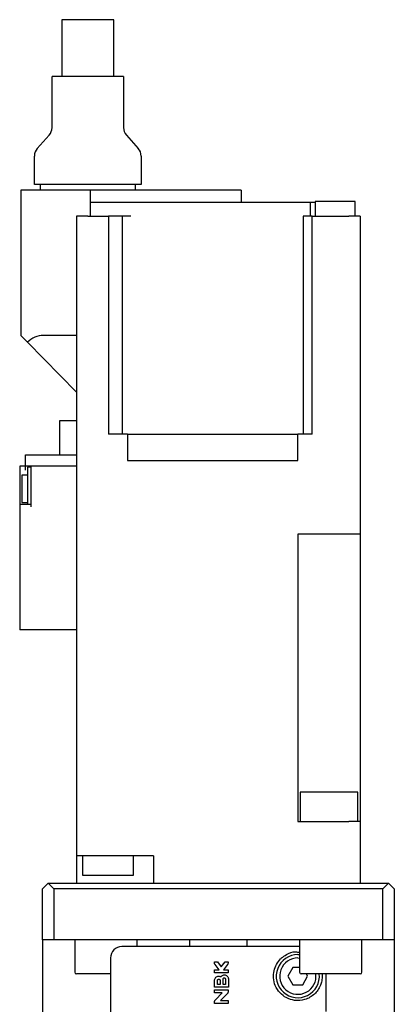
# Model space of a CAD drawing. Header units: millimetres. Extents: x 0 to 354, y -1 to 219.
# Tile 6 of 13: x 130 to 147, y 160 to 203. Entities that reach past the tile are written whole.
import ezdxf

# ---------------------------------------------------------------- set-up
doc = ezdxf.new("R2010")
doc.units = ezdxf.units.MM

msp = doc.modelspace()

# ---------------------------------------------------------------- linework, layer by layer
at = {"color": 7, "linetype": 'Continuous', "lineweight": 25}
for p, q in [((132.1296, 203.0407), (132.1296, 200.5407)), ((134.4296, 203.0407), (132.1296, 203.0407)), ((134.4296, 200.5407), (134.4296, 203.0407)), ((131.7046, 198.2907), (131.7046, 200.5407)), ((134.8546, 200.5407), (131.7046, 200.5407)), ((134.8546, 200.5407), (134.8546, 198.2907)), ((131.0565, 197.3736), (131.5777, 197.9579)), ((134.9815, 197.9579), (135.5027, 197.3736)), ((130.9296, 195.7907), (130.9296, 197.0407)), ((135.6296, 197.0407), (135.6296, 195.7907)), ((130.3296, 195.5407), (130.3296, 192.8907)), ((131.3296, 195.5407), (130.3296, 195.5407)), ((135.6296, 195.7907), (130.9296, 195.7907)), ((131.1796, 195.7907), (131.1796, 195.5407)), ((133.3796, 195.5407), (131.3296, 195.5407)), ((138.7796, 195.5407), (133.3796, 195.5407)), ((133.3796, 195.5407), (133.3796, 194.9907)), ((135.3796, 195.5407), (135.3796, 195.7907)), ((140.0296, 195.5407), (138.7796, 195.5407)), ((140.0296, 195.5407), (140.0296, 194.9907)), ((143.2988, 195.0407), (143.2988, 194.3907)), ((144.1738, 195.0407), (143.2988, 195.0407)), ((145.0488, 195.0407), (144.1738, 195.0407)), ((145.0488, 194.3907), (145.0488, 195.0407)), ((133.3796, 194.9907), (133.3796, 194.3907)), ((135.1796, 194.9907), (133.3796, 194.9907)), ((143.0738, 194.9907), (135.1796, 194.9907)), ((143.0738, 194.9907), (143.0738, 194.3907)), ((143.2988, 194.9907), (143.0738, 194.9907)), ((132.7796, 194.3907), (132.7796, 192.8907)), ((133.2796, 194.3907), (132.7796, 194.3907)), ((133.2796, 194.3907), (134.1938, 194.3907)), ((134.1938, 194.3907), (134.1938, 184.7907)), ((134.7938, 194.3907), (134.1938, 194.3907)), ((134.7938, 194.3907), (134.7938, 184.7907)), ((135.1796, 194.3907), (134.7938, 194.3907)), ((142.7617, 194.3907), (142.7617, 184.7907)), ((143.1603, 194.3907), (142.7617, 194.3907)), ((143.1603, 184.7907), (143.1603, 194.3907)), ((143.1603, 194.3907), (144.7796, 194.3907)), ((145.2796, 194.3907), (144.7796, 194.3907)), ((145.2796, 194.3907), (145.2796, 192.8907)), ((130.3296, 192.8907), (130.3296, 189.1407)), ((132.7796, 192.8907), (132.7796, 182.8907)), ((145.2796, 192.8907), (145.2796, 183.6407)), ((130.3296, 189.1407), (130.6196, 188.8449)), ((132.7796, 189.1407), (131.3296, 189.1407)), ((130.6196, 188.8449), (132.7796, 186.6407)), ((132.0296, 185.3907), (132.0296, 183.8907)), ((132.4046, 185.3907), (132.0296, 185.3907)), ((132.7796, 185.3907), (132.4046, 185.3907)), ((135.0296, 184.7907), (134.1938, 184.7907)), ((135.0296, 184.7907), (135.0296, 183.6407)), ((135.0296, 184.7907), (142.5296, 184.7907)), ((143.1603, 184.7907), (142.5296, 184.7907)), ((142.5296, 183.6407), (142.5296, 184.7907)), ((130.5296, 183.8907), (132.7796, 183.8907)), ((130.5296, 183.3907), (130.5296, 183.8907)), ((130.5296, 183.3907), (130.2796, 183.3907)), ((130.2796, 183.3907), (130.2796, 183.2157)), ((130.5296, 183.2157), (130.5296, 183.3907)), ((130.7796, 183.3907), (130.5296, 183.3907)), ((130.7796, 183.3407), (130.6296, 183.3407)), ((130.6296, 183.3407), (130.6296, 182.3907)), ((132.7796, 183.3907), (130.7796, 183.3907)), ((130.7796, 181.597), (130.7796, 183.3907)), ((135.0296, 183.6407), (142.5296, 183.6407)), ((145.2796, 183.6407), (145.2796, 180.3907)), ((130.2796, 183.2157), (130.2796, 181.697)), ((130.6296, 182.9907), (130.3796, 182.9907)), ((130.3796, 182.9907), (130.3796, 182.3907)), ((132.7796, 182.8907), (132.7796, 180.3907)), ((130.3796, 182.3907), (130.3796, 181.7907)), ((130.6296, 182.3907), (130.6296, 181.697)), ((130.7796, 181.697), (130.2796, 181.697)), ((130.2796, 181.697), (130.2796, 181.597)), ((130.2796, 181.597), (130.2796, 176.1907)), ((130.3796, 181.7907), (130.6296, 181.7907)), ((132.7796, 180.3907), (132.7796, 167.7407)), ((142.5296, 180.3907), (142.5296, 167.7407)), ((144.7796, 180.3907), (142.5296, 180.3907)), ((145.2796, 180.3907), (144.7796, 180.3907)), ((145.2796, 180.3907), (145.2796, 167.7407)), ((132.7796, 176.1907), (130.2796, 176.1907)), ((145.1778, 169.0407), (142.6315, 169.0407)), ((142.6315, 169.0407), (142.6315, 167.7407)), ((145.1778, 167.7407), (145.1778, 169.0407)), ((132.7796, 167.7407), (132.7796, 166.2407)), ((142.5296, 167.7407), (144.7796, 167.7407)), ((145.2796, 167.7407), (144.7796, 167.7407)), ((145.2796, 167.7407), (145.2796, 165.0407)), ((132.7796, 166.2407), (132.7796, 165.0407)), ((133.2796, 166.2407), (132.7796, 166.2407)), ((133.0433, 166.2407), (133.0433, 165.3907)), ((136.1796, 166.2407), (133.2796, 166.2407)), ((135.2933, 165.3907), (135.2933, 166.2407)), ((136.1796, 166.2407), (136.1796, 165.0407)), ((133.0433, 165.3907), (134.1683, 165.3907)), ((134.1683, 165.3907), (135.2933, 165.3907)), ((131.2796, 164.7907), (131.5296, 165.0407)), ((131.2796, 162.5407), (131.2796, 164.7907)), ((131.5296, 165.0407), (131.7796, 164.7907)), ((131.5296, 165.0407), (146.5296, 165.0407)), ((131.7796, 164.7907), (131.7796, 162.5407)), ((146.2796, 164.7907), (131.7796, 164.7907)), ((146.2796, 164.7907), (146.5296, 165.0407)), ((146.2796, 162.5407), (146.2796, 164.7907)), ((146.5296, 165.0407), (146.7796, 164.7907)), ((146.7796, 164.7907), (146.7796, 162.5407)), ((131.7796, 162.5407), (131.2796, 162.5407)), ((131.2796, 162.5407), (131.2796, 156.5407)), ((146.2796, 162.5407), (131.7796, 162.5407)), ((132.7049, 162.5407), (132.7049, 161.1157)), ((135.4549, 162.2407), (135.4549, 162.5407)), ((137.7796, 162.2407), (137.7796, 162.5407)), ((140.2796, 162.5407), (140.2796, 162.2407)), ((142.6044, 162.5407), (142.6044, 161.1157)), ((145.3544, 161.1157), (145.3544, 162.5407)), ((146.7796, 162.5407), (146.2796, 162.5407)), ((146.7796, 162.5407), (146.7796, 156.5407)), ((134.2796, 161.7407), (134.2796, 157.7657)), ((142.5296, 161.8907), (142.6044, 161.8878)), ((142.5296, 161.7407), (142.6044, 161.7372)), ((138.8606, 161.5747), (138.9906, 161.5747)), ((138.8606, 161.5278), (138.8606, 161.5747)), ((138.8606, 161.2237), (139.06, 161.2237)), ((138.8606, 161.0937), (138.8606, 161.2237)), ((139.06, 161.2237), (138.8875, 161.4487)), ((138.9906, 161.5747), (139.1596, 161.3543)), ((139.1596, 161.3543), (139.3286, 161.5747)), ((139.4318, 161.4487), (139.2593, 161.2237)), ((139.2593, 161.2237), (139.4586, 161.2237)), ((139.3286, 161.5747), (139.4586, 161.5747)), ((139.4586, 161.5747), (139.4586, 161.5278)), ((139.4586, 161.2237), (139.4586, 161.0937)), ((142.3131, 161.3157), (142.0966, 160.9407)), ((142.6044, 161.3157), (142.3131, 161.3157)), ((134.2796, 161.0407), (132.7799, 161.0407)), ((139.4586, 161.0937), (138.8606, 161.0937)), ((139.2376, 160.5797), (139.2376, 160.8137)), ((139.3416, 160.8137), (139.3416, 160.5797)), ((139.4716, 160.8137), (139.4716, 160.4497)), ((142.0966, 160.9407), (142.3131, 160.5657)), ((143.9794, 161.0407), (142.6794, 161.0407)), ((142.7461, 160.5657), (142.9626, 160.9407)), ((142.9626, 160.9407), (142.9049, 161.0407)), ((143.7773, 159.3907), (143.7773, 161.0407)), ((145.2794, 161.0407), (143.9794, 161.0407)), ((138.8606, 160.4497), (138.8606, 160.7487)), ((139.4716, 160.4497), (138.8606, 160.4497)), ((138.9906, 160.5797), (138.9906, 160.7487)), ((139.1076, 160.5797), (138.9906, 160.5797)), ((139.1076, 160.7487), (139.1076, 160.5797)), ((139.3416, 160.5797), (139.2376, 160.5797)), ((142.3131, 160.5657), (142.7461, 160.5657)), ((138.8606, 160.3347), (139.4586, 160.3347)), ((138.8606, 160.2047), (138.8606, 160.3347)), ((139.1986, 160.2047), (138.8606, 160.2047)), ((138.8987, 159.9048), (139.1986, 160.2047)), ((139.4205, 160.1667), (139.1206, 159.8667)), ((139.4586, 160.3347), (139.4586, 160.2586)), ((138.8606, 159.7367), (138.8606, 159.8129)), ((139.4586, 159.7367), (138.8606, 159.7367)), ((139.1206, 159.8667), (139.4586, 159.8667)), ((139.4586, 159.8667), (139.4586, 159.7367))]:
    msp.add_line(p, q, dxfattribs=at)
for centre, radius, start, end in [((131.2046, 198.2907), 0.5, 318.26573, 0), ((135.3546, 198.2907), 0.5, 180, 221.73427), ((131.4296, 197.0407), 0.5, 138.26573, 180), ((135.1296, 197.0407), 0.5, 360, 41.73427), ((131.3296, 188.1407), 1, 90, 135.23973), ((134.7796, 161.7407), 0.5, 90, 180), ((142.5296, 160.9407), 0.95, 90, 6.04233), ((142.5296, 160.9407), 0.8, 90, 7.18076), ((132.7799, 161.1157), 0.075, 180, 270), ((142.6794, 161.1157), 0.075, 180, 270), ((145.2794, 161.1157), 0.075, 270, 0)]:
    msp.add_arc(centre, radius, start, end, dxfattribs=at)
for points, knots in [([(142.6044, 162.2407), (142.5763, 162.2407), (142.4117, 162.2407), (141.9665, 162.2407), (141.2918, 162.2407), (140.5279, 162.2407), (139.7407, 162.2407), (138.9542, 162.2407), (138.1704, 162.2407), (137.3904, 162.2407), (136.6427, 162.2407), (135.9771, 162.2407), (135.4362, 162.2407), (135.0526, 162.2407), (134.821, 162.2407), (134.7931, 162.2407), (134.7796, 162.2407)], [0, 0, 0, 0, 0.016269, 0.0953973, 0.1745255, 0.2520489, 0.3265494, 0.3969315, 0.4673136, 0.5418141, 0.6193375, 0.6984658, 0.777594, 0.8551174, 0.9296179, 1, 1, 1, 1]), ([(143.5981, 161.0407), (143.6006, 161.0179), (143.6071, 160.9581), (143.6025, 160.8455), (143.5807, 160.6948), (143.4938, 160.4188), (143.2771, 160.125), (142.8845, 159.8893), (142.4344, 159.8419), (142.0423, 159.958), (141.7338, 160.1869), (141.5267, 160.4971), (141.4409, 160.8482), (141.4655, 161.1788), (141.5789, 161.4726), (141.7127, 161.6489), (141.7971, 161.7273), (141.8116, 161.7407)], [0, 0, 0, 0, 0.0130293, 0.0341419, 0.0581896, 0.1037055, 0.2468809, 0.399339, 0.5200771, 0.6112923, 0.6832811, 0.755716, 0.8179101, 0.874556, 0.9302211, 0.9880086, 1, 1, 1, 1]), ([(141.8116, 161.7407), (141.8826, 161.7938), (142.0912, 161.9494), (142.3502, 162.0337), (142.5465, 161.9993), (142.6044, 161.9892)], [0, 0, 0, 0, 0.2671066, 0.783841, 1, 1, 1, 1]), ([(138.8875, 161.4487), (138.8795, 161.4612), (138.8641, 161.4854), (138.8618, 161.514), (138.8606, 161.5278)], [0, 0, 0, 0, 0.5155224, 1, 1, 1, 1]), ([(139.4586, 161.5278), (139.4573, 161.5131), (139.4548, 161.4845), (139.4393, 161.4604), (139.4318, 161.4487)], [0, 0, 0, 0, 0.5139643, 1, 1, 1, 1]), ([(138.8606, 160.7487), (138.8627, 160.7699), (138.8669, 160.8123), (138.8993, 160.8687), (138.9472, 160.9116), (139.0069, 160.9361), (139.0712, 160.9395), (139.1151, 160.9269), (139.1361, 160.916), (139.1383, 160.9148)], [0, 0, 0, 0, 0.1634155, 0.3268285, 0.4903074, 0.6538175, 0.8172377, 0.9805866, 1, 1, 1, 1]), ([(138.9906, 160.7487), (138.9913, 160.7553), (138.9926, 160.7685), (139.0026, 160.786), (139.0175, 160.7993), (139.036, 160.8069), (139.056, 160.8079), (139.0752, 160.8023), (139.0915, 160.7907), (139.103, 160.7743), (139.1073, 160.7594), (139.1076, 160.7508), (139.1076, 160.7487)], [0, 0, 0, 0, 0.1073693, 0.2147384, 0.3221099, 0.429481, 0.5368466, 0.6442108, 0.7515827, 0.8589621, 0.9663373, 1, 1, 1, 1]), ([(139.1383, 160.9148), (139.1513, 160.9307), (139.1774, 160.9625), (139.2337, 160.9904), (139.295, 160.9992), (139.3561, 160.9869), (139.4098, 160.9551), (139.4496, 160.9073), (139.4691, 160.8572), (139.471, 160.8253), (139.4716, 160.8137)], [0, 0, 0, 0, 0.131957, 0.2639132, 0.3959039, 0.5280779, 0.6605117, 0.7930301, 0.9252595, 1, 1, 1, 1]), ([(139.2376, 160.8137), (139.2382, 160.8196), (139.2393, 160.8313), (139.2483, 160.8468), (139.2615, 160.8586), (139.2779, 160.8654), (139.2957, 160.8664), (139.3128, 160.8614), (139.3273, 160.851), (139.3375, 160.8364), (139.3413, 160.8232), (139.3416, 160.8155), (139.3416, 160.8137)], [0, 0, 0, 0, 0.1072093, 0.2144172, 0.3216642, 0.4290116, 0.5364896, 0.6440801, 0.7516976, 0.8592129, 0.9665279, 1, 1, 1, 1]), ([(139.4586, 160.2586), (139.4572, 160.244), (139.4543, 160.2149), (139.4371, 160.1844), (139.4239, 160.1702), (139.4205, 160.1667)], [0, 0, 0, 0, 0.427803, 0.8555733, 1, 1, 1, 1]), ([(138.8606, 159.8129), (138.8621, 159.8275), (138.865, 159.8566), (138.8823, 159.8871), (138.8954, 159.9013), (138.8987, 159.9048)], [0, 0, 0, 0, 0.4290944, 0.8581826, 1, 1, 1, 1])]:
    msp.add_open_spline(points, degree=3, knots=knots, dxfattribs=at)

doc.saveas('drawing.dxf')
